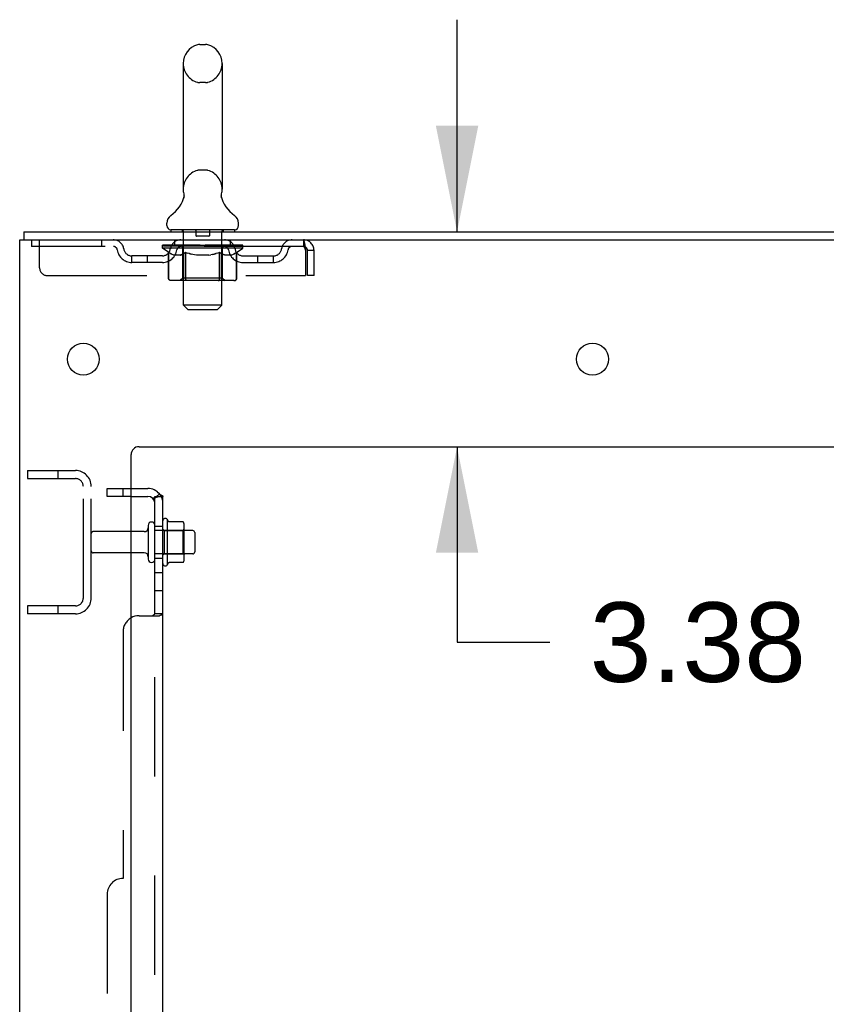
# Model space of a CAD drawing. Header units: inches. Extents: x 0 to 283, y 0 to 183.
# Tile 9 of 116: x 15 to 27, y 122 to 137. Entities that reach past the tile are written whole.
import ezdxf

# ---------------------------------------------------------------- set-up
doc = ezdxf.new("R2010")
doc.units = ezdxf.units.IN
doc.header["$LTSCALE"] = 15.583333
doc.header["$MEASUREMENT"] = 0
doc.linetypes.add('HIDDEN', pattern=[0.2, 0.1, -0.1])
doc.layers.get('0').update_dxf_attribs({"linetype": 'CONTINUOUS'})
for name, color, linetype in [('DEFAULT_2', 8, 'HIDDEN'), ('DIMENSIONS', 7, 'CONTINUOUS'), ('SUBPANEL', 7, 'CONTINUOUS')]:
    doc.layers.add(name, color=color, linetype=linetype)
doc.styles.get("Standard").update_dxf_attribs({"font": 'arial.ttf'})
doc.dimstyles.new('DIMSTYLE_1', dxfattribs={"dimtxt": 1.25, "dimasz": 1.666667, "dimexe": 0.09, "dimexo": 0.07, "dimgap": 0.0375, "dimtad": 0, "dimtih": 1, "dimtoh": 1, "dimzin": 4, "dimdsep": 46, "dimtxsty": 'Standard', "dimblk": '_FILLED', "dimblk1": '_FILLED', "dimblk2": '_FILLED', "dimcen": 0.09, "dimadec": 3, "dimazin": 1, "dimtfac": 1, "dimtdec": 3, "dimtofl": 0, "dimtmove": 0, "dimatfit": 3, "dimldrblk": '_FILLED', "dimfxl": 0, "dimtolj": 1, "dimtzin": 4, "dimarcsym": 0})

# ---------------------------------------------------------------- blocks, each defined once
blk = doc.blocks.new('_FILLED')
at = {"color": 0, "linetype": 'ByBlock'}
blk.add_solid([(0, 0), (-1, 0.2), (-1, -0.2)], dxfattribs=at)
blk = doc.blocks.new('*D20')
at = {"layer": 'DIMENSIONS', "color": 2, "linetype": 'Continuous'}
for p, q in [((21.544, 133.912), (21.544, 137.245)), ((21.544, 130.537), (21.544, 127.467)), ((21.544, 127.467), (23.003, 127.467))]:
    blk.add_line(p, q, dxfattribs=at)
at = {"layer": 'DIMENSIONS', "color": 2, "linetype": 'Continuous', "xscale": 1.6666666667, "yscale": 1.6666666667, "zscale": 1.6666666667}
for p, rotation in [((21.544, 133.912), 270), ((21.544, 130.537), 90)]:
    blk.add_blockref('_FILLED', p, dxfattribs=dict(at, rotation=rotation))
at = {"layer": 'DIMENSIONS', "color": 2, "linetype": 'Continuous', "insert": (23.628, 128.092), "char_height": 1.25, "width": 3.39684, "attachment_point": 1, "line_spacing_factor": 0.9}
blk.add_mtext('3.38', dxfattribs=at)

msp = doc.modelspace()

# ---------------------------------------------------------------- linework, layer by layer
at = {"color": 7, "linetype": 'Continuous'}
for p, q in [((17.503, 136.857), (17.591, 136.857)), ((17.241, 136.557), (17.241, 134.582)), ((17.853, 136.557), (17.853, 134.582)), ((17.247, 134.439), (17.246, 134.434)), ((17.841, 134.488), (17.842, 134.493)), ((17.841, 134.483), (17.841, 134.488)), ((17.841, 134.478), (17.841, 134.483)), ((17.841, 134.473), (17.841, 134.478)), ((17.842, 134.468), (17.841, 134.473)), ((17.842, 134.498), (17.843, 134.503)), ((17.842, 134.493), (17.842, 134.498)), ((17.842, 134.463), (17.842, 134.468)), ((17.843, 134.458), (17.842, 134.464)), ((17.843, 134.503), (17.844, 134.508)), ((17.843, 134.454), (17.843, 134.459)), ((17.844, 134.449), (17.843, 134.454)), ((17.844, 134.508), (17.845, 134.512)), ((17.844, 134.508), (17.845, 134.512)), ((17.844, 134.508), (17.845, 134.512)), ((17.845, 134.445), (17.844, 134.449)), ((17.845, 134.448), (17.844, 134.449)), ((16.985, 134.011), (16.985, 134.05)), ((18.11, 134.011), (18.11, 134.05)), ((14.735, 133.912), (14.735, 133.787)), ((14.735, 133.912), (32.422, 133.912)), ((17.047, 133.942), (17.047, 133.912)), ((18.047, 133.942), (17.047, 133.942)), ((18.047, 133.942), (18.047, 133.912)), ((14.672, 50.037), (14.672, 133.787)), ((14.672, 133.787), (32.422, 133.787)), ((16.422, 52.037), (16.422, 130.412)), ((16.547, 130.537), (30.797, 130.537)), ((16.992, 128.681), (16.992, 129.393)), ((17.01, 129.361), (17.01, 129.361)), ((17.237, 129.356), (17.019, 129.356)), ((17.238, 129.356), (17.237, 129.356)), ((16.629, 129.203), (16.422, 129.203)), ((16.691, 129.301), (16.691, 128.772)), ((17.258, 128.781), (17.258, 129.292)), ((17.392, 129.22), (17.258, 129.22)), ((17.422, 129.19), (17.422, 128.884)), ((16.629, 128.871), (16.422, 128.871)), ((17.392, 128.854), (17.258, 128.854)), ((17.237, 128.718), (17.019, 128.718))]:
    msp.add_line(p, q, dxfattribs=at)
for points in [[(17.253, 134.483), (17.253, 134.479), (17.253, 134.474), (17.252, 134.469), (17.252, 134.464), (17.251, 134.459), (17.251, 134.454), (17.25, 134.449), (17.248, 134.444), (17.247, 134.439)], [(17.249, 134.512), (17.25, 134.508), (17.251, 134.503), (17.252, 134.498), (17.252, 134.493), (17.253, 134.488), (17.253, 134.483)], [(17.843, 134.503), (17.844, 134.508), (17.845, 134.512)], [(17.019, 129.356), (17.017, 129.356), (17.016, 129.356), (17.015, 129.356), (17.014, 129.357), (17.014, 129.357), (17.013, 129.357), (17.013, 129.358), (17.012, 129.358), (17.012, 129.358), (17.011, 129.359), (17.011, 129.359), (17.011, 129.359), (17.011, 129.36), (17.01, 129.36), (17.01, 129.36), (17.01, 129.36), (17.01, 129.361)], [(17.246, 129.35), (17.245, 129.351), (17.244, 129.353), (17.243, 129.354), (17.241, 129.355), (17.24, 129.355), (17.238, 129.356)], [(17.01, 128.713), (17.01, 128.713), (17.01, 128.713), (17.01, 128.713), (17.01, 128.714), (17.011, 128.714), (17.011, 128.714), (17.011, 128.715), (17.011, 128.715), (17.012, 128.715), (17.012, 128.716), (17.013, 128.716), (17.013, 128.716), (17.014, 128.717), (17.014, 128.717), (17.015, 128.717), (17.016, 128.718), (17.017, 128.718), (17.019, 128.718)], [(17.246, 128.724), (17.245, 128.722), (17.244, 128.721), (17.243, 128.72), (17.241, 128.719), (17.24, 128.718), (17.238, 128.718), (17.237, 128.718)]]:
    msp.add_lwpolyline(points, dxfattribs=at)
for centre in [(15.672, 131.912), (23.672, 131.912)]:
    msp.add_circle(centre, 0.25, dxfattribs=at)
for centre, radius, start, end in [((17.547, 136.557), 0.306, 105.6303, 180), ((17.503, 136.714), 0.144, 90, 105.6303), ((17.591, 136.714), 0.144, 74.3697, 90), ((17.547, 136.557), 0.306, 0, 74.3697), ((17.547, 134.582), 0.306, 180, 193.2053), ((17.547, 134.582), 0.306, 346.7947, 360), ((16.749, 134.599), 0.523, 304.6624, 347.2389), ((18.345, 134.599), 0.523, 192.7611, 235.3376), ((17.128, 134.05), 0.144, 124.6624, 180), ((17.966, 134.05), 0.144, 360, 55.3376), ((17.054, 134.011), 0.069, 180, 265), ((18.041, 134.011), 0.069, 275, 360), ((16.547, 130.412), 0.125, 90, 180), ((16.744, 129.301), 0.053, 0, 180), ((16.96, 129.371), 0.0384, 34.4497, 180), ((16.392, 129.037), 0.698, 27.6814, 30.6631), ((17.117, 129.292), 0.141, 0, 23.95), ((16.629, 129.265), 0.0625, 270, 360), ((17.392, 129.19), 0.03, 0, 90), ((16.629, 128.808), 0.0625, 0, 90), ((17.392, 128.884), 0.03, 270, 360), ((16.744, 128.772), 0.053, 180, 360), ((16.96, 128.703), 0.0384, 180, 325.5503), ((16.392, 129.037), 0.698, 329.3369, 332.3186), ((17.117, 128.781), 0.141, 336.05, 360)]:
    msp.add_arc(centre, radius, start, end, dxfattribs=at)
at = {"layer": 'DEFAULT_2', "color": 8, "linetype": 'HIDDEN'}
for p, q in [((17.591, 136.257), (17.503, 136.257)), ((17.591, 134.882), (17.503, 134.882)), ((17.227, 133.942), (17.227, 133.912)), ((17.247, 132.761), (17.247, 133.912)), ((17.442, 133.932), (17.442, 133.852)), ((17.642, 133.842), (17.452, 133.842)), ((17.652, 133.932), (17.652, 133.852)), ((17.847, 132.761), (17.847, 133.912)), ((17.867, 133.942), (17.867, 133.912)), ((14.86, 133.787), (14.86, 133.683)), ((19.13, 133.683), (14.86, 133.683)), ((14.985, 133.349), (14.985, 133.787)), ((15.96, 133.787), (15.96, 133.683)), ((16.914, 133.657), (16.914, 133.704)), ((16.914, 133.697), (17.22, 133.697)), ((17.013, 133.588), (16.914, 133.657)), ((18.18, 133.657), (16.914, 133.657)), ((16.915, 133.697), (16.915, 133.702)), ((17.035, 133.7), (16.915, 133.702)), ((16.923, 133.697), (16.923, 133.704)), ((16.932, 133.694), (16.932, 133.697)), ((16.932, 133.694), (18.162, 133.694)), ((16.941, 133.694), (16.941, 133.697)), ((16.942, 133.694), (16.942, 133.697)), ((16.952, 133.697), (16.952, 133.704)), ((16.968, 133.694), (16.968, 133.697)), ((16.97, 133.694), (16.97, 133.697)), ((16.999, 133.697), (16.999, 133.704)), ((17.013, 133.694), (17.013, 133.697)), ((17.016, 133.694), (17.016, 133.697)), ((17.035, 133.697), (17.035, 133.7)), ((17.062, 133.697), (17.062, 133.704)), ((17.063, 133.694), (17.063, 133.697)), ((17.064, 133.694), (17.064, 133.697)), ((17.067, 133.694), (17.067, 133.697)), ((17.074, 133.694), (17.074, 133.697)), ((17.074, 133.694), (17.074, 133.697)), ((17.078, 133.694), (17.078, 133.697)), ((17.081, 133.694), (17.081, 133.698)), ((17.085, 133.694), (17.085, 133.697)), ((17.1, 133.694), (17.1, 133.697)), ((17.11, 133.683), (17.11, 133.787)), ((17.118, 133.694), (17.118, 133.7)), ((17.118, 133.694), (17.118, 133.697)), ((17.138, 133.694), (17.138, 133.697)), ((17.14, 133.697), (17.14, 133.704)), ((17.15, 133.694), (17.15, 133.697)), ((17.154, 133.694), (17.154, 133.697)), ((17.163, 133.694), (17.163, 133.697)), ((17.174, 133.694), (17.174, 133.701)), ((17.19, 133.694), (17.19, 133.697)), ((17.193, 133.694), (17.193, 133.697)), ((17.22, 133.694), (17.22, 133.697)), ((17.287, 133.697), (17.225, 133.697)), ((17.23, 133.697), (17.23, 133.704)), ((17.234, 133.185), (17.234, 133.654)), ((17.237, 133.694), (17.237, 133.697)), ((17.242, 133.694), (17.242, 133.697)), ((17.248, 133.694), (17.248, 133.702)), ((17.252, 133.694), (17.252, 133.697)), ((17.263, 133.694), (17.263, 133.697)), ((17.287, 133.694), (17.287, 133.697)), ((17.362, 133.697), (17.303, 133.697)), ((17.323, 133.694), (17.323, 133.697)), ((17.33, 133.697), (17.33, 133.704)), ((17.334, 133.694), (17.334, 133.697)), ((17.337, 133.694), (17.337, 133.703)), ((17.339, 133.694), (17.339, 133.697)), ((17.347, 133.694), (17.347, 133.697)), ((17.362, 133.694), (17.362, 133.697)), ((17.442, 133.697), (17.388, 133.697)), ((17.401, 133.694), (17.401, 133.697)), ((17.433, 133.697), (17.547, 133.704)), ((17.437, 133.697), (17.437, 133.704)), ((17.438, 133.704), (17.437, 133.704)), ((17.438, 133.697), (17.438, 133.704)), ((17.438, 133.694), (17.438, 133.697)), ((17.441, 133.694), (17.441, 133.697)), ((17.442, 133.694), (17.442, 133.697)), ((17.443, 133.694), (17.443, 133.697)), ((17.526, 133.697), (17.478, 133.697)), ((17.484, 133.694), (17.484, 133.697)), ((17.526, 133.694), (17.526, 133.697)), ((17.544, 133.697), (17.544, 133.697)), ((17.544, 133.694), (17.544, 133.697)), ((17.544, 133.694), (17.544, 133.697)), ((17.547, 133.697), (17.547, 133.704)), ((17.547, 133.704), (17.661, 133.697)), ((17.55, 133.694), (17.55, 133.697)), ((17.55, 133.694), (17.55, 133.697)), ((17.55, 133.697), (17.55, 133.697)), ((17.568, 133.694), (17.568, 133.697)), ((17.568, 133.697), (17.616, 133.697)), ((17.611, 133.694), (17.611, 133.697)), ((17.651, 133.694), (17.651, 133.697)), ((17.652, 133.694), (17.652, 133.697)), ((17.652, 133.697), (17.706, 133.697)), ((17.653, 133.694), (17.653, 133.697)), ((17.656, 133.697), (17.656, 133.704)), ((17.656, 133.704), (17.657, 133.704)), ((17.656, 133.694), (17.656, 133.697)), ((17.657, 133.697), (17.657, 133.704)), ((17.693, 133.694), (17.693, 133.697)), ((17.732, 133.694), (17.732, 133.697)), ((17.732, 133.697), (17.791, 133.697)), ((17.747, 133.694), (17.747, 133.697)), ((17.755, 133.694), (17.755, 133.697)), ((17.757, 133.694), (17.757, 133.703)), ((17.76, 133.694), (17.76, 133.697)), ((17.764, 133.697), (17.764, 133.704)), ((17.771, 133.694), (17.771, 133.697)), ((17.807, 133.694), (17.807, 133.697)), ((17.807, 133.697), (17.869, 133.697)), ((17.831, 133.694), (17.831, 133.697)), ((17.842, 133.694), (17.842, 133.697)), ((17.846, 133.694), (17.846, 133.702)), ((17.852, 133.694), (17.852, 133.697)), ((17.857, 133.694), (17.857, 133.697)), ((17.86, 133.185), (17.86, 133.654)), ((17.864, 133.697), (17.864, 133.704)), ((17.874, 133.694), (17.874, 133.697)), ((17.874, 133.697), (18.18, 133.697)), ((17.901, 133.694), (17.901, 133.697)), ((17.904, 133.694), (17.904, 133.697)), ((17.92, 133.694), (17.92, 133.701)), ((17.931, 133.694), (17.931, 133.697)), ((17.94, 133.694), (17.94, 133.697)), ((17.944, 133.694), (17.944, 133.697)), ((17.954, 133.697), (17.954, 133.704)), ((17.956, 133.694), (17.956, 133.697)), ((17.976, 133.694), (17.976, 133.7)), ((17.976, 133.694), (17.976, 133.697)), ((17.985, 133.683), (17.985, 133.787)), ((17.994, 133.694), (17.994, 133.697)), ((18.009, 133.694), (18.009, 133.697)), ((18.013, 133.694), (18.013, 133.698)), ((18.016, 133.694), (18.016, 133.697)), ((18.02, 133.694), (18.02, 133.697)), ((18.02, 133.694), (18.02, 133.697)), ((18.027, 133.694), (18.027, 133.697)), ((18.03, 133.694), (18.03, 133.697)), ((18.031, 133.694), (18.031, 133.697)), ((18.032, 133.697), (18.032, 133.704)), ((18.059, 133.7), (18.179, 133.702)), ((18.059, 133.697), (18.059, 133.7)), ((18.078, 133.694), (18.078, 133.697)), ((18.081, 133.694), (18.081, 133.697)), ((18.081, 133.588), (18.18, 133.657)), ((18.095, 133.697), (18.095, 133.704)), ((18.124, 133.694), (18.124, 133.697)), ((18.126, 133.694), (18.126, 133.697)), ((18.142, 133.697), (18.142, 133.704)), ((18.152, 133.694), (18.152, 133.697)), ((18.153, 133.694), (18.153, 133.697)), ((18.162, 133.694), (18.162, 133.697)), ((18.171, 133.697), (18.171, 133.704)), ((18.179, 133.697), (18.179, 133.702)), ((18.18, 133.657), (18.18, 133.704)), ((19.13, 133.787), (19.13, 133.683)), ((16.432, 133.432), (16.432, 133.536)), ((16.915, 133.536), (16.432, 133.536)), ((16.682, 133.432), (16.682, 133.536)), ((17.011, 133.183), (17.011, 133.589)), ((17.011, 133.589), (17.026, 133.579)), ((17.013, 133.183), (17.013, 133.588)), ((17.013, 133.588), (17.027, 133.578)), ((17.04, 133.57), (17.025, 133.579)), ((17.041, 133.57), (17.027, 133.578)), ((17.055, 133.562), (17.04, 133.57)), ((17.054, 133.562), (17.041, 133.57)), ((17.068, 133.556), (17.054, 133.562)), ((17.069, 133.556), (17.055, 133.563)), ((17.081, 133.55), (17.068, 133.556)), ((17.084, 133.55), (17.069, 133.556)), ((17.095, 133.546), (17.081, 133.55)), ((17.098, 133.546), (17.083, 133.55)), ((17.198, 133.546), (17.095, 133.546)), ((17.192, 133.546), (17.206, 133.55)), ((17.198, 133.546), (17.212, 133.55)), ((17.22, 133.556), (17.206, 133.55)), ((17.226, 133.556), (17.212, 133.55)), ((17.234, 133.562), (17.22, 133.556)), ((17.239, 133.562), (17.225, 133.556)), ((17.249, 133.57), (17.234, 133.562)), ((17.253, 133.57), (17.239, 133.562)), ((17.263, 133.579), (17.249, 133.57)), ((17.267, 133.579), (17.253, 133.57)), ((17.278, 133.589), (17.263, 133.579)), ((17.281, 133.588), (17.266, 133.578)), ((17.278, 133.183), (17.278, 133.589)), ((17.278, 133.589), (17.307, 133.579)), ((17.281, 133.183), (17.281, 133.588)), ((17.281, 133.588), (17.309, 133.578)), ((17.336, 133.57), (17.307, 133.579)), ((17.338, 133.57), (17.309, 133.578)), ((17.336, 133.57), (17.366, 133.562)), ((17.421, 133.55), (17.392, 133.556)), ((17.448, 133.546), (17.42, 133.55)), ((17.646, 133.546), (17.448, 133.546)), ((17.646, 133.546), (17.674, 133.55)), ((17.702, 133.556), (17.673, 133.55)), ((17.701, 133.556), (17.73, 133.563)), ((17.729, 133.562), (17.758, 133.57)), ((17.787, 133.579), (17.758, 133.57)), ((17.813, 133.588), (17.785, 133.578)), ((17.816, 133.589), (17.787, 133.579)), ((17.813, 133.183), (17.813, 133.588)), ((17.813, 133.588), (17.828, 133.578)), ((17.816, 133.183), (17.816, 133.589)), ((17.816, 133.589), (17.831, 133.579)), ((17.841, 133.57), (17.827, 133.579)), ((17.845, 133.57), (17.831, 133.579)), ((17.855, 133.562), (17.841, 133.57)), ((17.86, 133.562), (17.845, 133.57)), ((17.869, 133.556), (17.855, 133.562)), ((17.874, 133.556), (17.86, 133.562)), ((17.882, 133.55), (17.868, 133.556)), ((17.888, 133.55), (17.874, 133.556)), ((17.896, 133.546), (17.882, 133.55)), ((17.902, 133.546), (17.888, 133.55)), ((17.999, 133.546), (17.896, 133.546)), ((17.996, 133.546), (18.011, 133.55)), ((17.999, 133.546), (18.013, 133.55)), ((18.025, 133.556), (18.01, 133.55)), ((18.026, 133.556), (18.013, 133.55)), ((18.039, 133.563), (18.025, 133.556)), ((18.04, 133.562), (18.026, 133.556)), ((18.054, 133.57), (18.039, 133.562)), ((18.053, 133.57), (18.04, 133.562)), ((18.067, 133.578), (18.053, 133.57)), ((18.069, 133.579), (18.054, 133.57)), ((18.081, 133.588), (18.067, 133.578)), ((18.083, 133.589), (18.068, 133.579)), ((18.081, 133.183), (18.081, 133.588)), ((18.083, 133.183), (18.083, 133.589)), ((18.179, 133.536), (18.662, 133.536)), ((18.412, 133.432), (18.412, 133.536)), ((18.662, 133.432), (18.662, 133.536)), ((19.158, 133.634), (19.163, 133.62)), ((19.163, 133.62), (19.163, 133.224)), ((19.193, 133.224), (19.193, 133.62)), ((19.297, 133.62), (19.193, 133.62)), ((19.297, 133.224), (19.297, 133.62)), ((16.915, 133.432), (16.432, 133.432)), ((18.179, 133.432), (18.662, 133.432)), ((15.11, 133.224), (19.163, 133.224)), ((17.234, 133.185), (17.194, 133.146)), ((17.86, 133.185), (17.234, 133.185)), ((17.86, 133.185), (17.9, 133.146)), ((19.297, 133.224), (19.193, 133.224)), ((18.041, 133.146), (17.053, 133.146)), ((17.292, 133.15), (17.29, 133.152)), ((17.297, 133.147), (17.294, 133.148)), ((17.299, 133.146), (17.297, 133.147)), ((17.302, 133.146), (17.299, 133.146)), ((17.792, 133.146), (17.795, 133.146)), ((17.8, 133.148), (17.802, 133.15)), ((17.802, 133.15), (17.804, 133.152)), ((17.808, 133.159), (17.81, 133.163)), ((17.316, 132.692), (17.247, 132.761)), ((17.847, 132.761), (17.247, 132.761)), ((17.778, 132.692), (17.847, 132.761)), ((17.316, 132.692), (17.778, 132.692)), ((14.797, 130.162), (14.797, 130.037)), ((14.797, 130.162), (15.547, 130.162)), ((15.273, 130.162), (15.273, 130.037)), ((14.797, 130.037), (15.547, 130.037)), ((15.672, 128.162), (15.672, 129.912)), ((15.797, 128.162), (15.797, 129.912)), ((16.922, 128.703), (16.922, 129.371)), ((16.422, 129.203), (15.827, 129.203)), ((16.797, 128.772), (16.797, 129.301)), ((17.258, 129.22), (16.797, 129.22)), ((16.942, 129.22), (16.922, 129.24)), ((16.942, 129.22), (16.942, 128.853)), ((16.942, 129.22), (17.238, 129.22)), ((17.238, 129.22), (17.258, 129.24)), ((17.238, 128.853), (17.238, 129.22)), ((16.422, 128.871), (15.827, 128.871)), ((17.258, 128.854), (16.797, 128.854)), ((16.942, 128.853), (16.922, 128.833)), ((16.942, 128.853), (17.238, 128.853)), ((17.238, 128.853), (17.258, 128.833)), ((14.797, 128.037), (14.797, 127.912)), ((15.547, 128.037), (14.797, 128.037)), ((15.273, 128.037), (15.273, 127.912)), ((15.547, 127.912), (14.797, 127.912))]:
    msp.add_line(p, q, dxfattribs=at)
for points in [[(17.841, 134.478), (17.841, 134.483), (17.841, 134.488), (17.842, 134.493), (17.842, 134.498), (17.843, 134.503)], [(17.843, 134.454), (17.843, 134.459), (17.842, 134.464), (17.842, 134.468), (17.841, 134.473)], [(19.13, 133.787), (19.132, 133.786), (19.135, 133.783), (19.137, 133.777), (19.139, 133.77), (19.142, 133.761), (19.144, 133.75), (19.147, 133.738), (19.149, 133.724), (19.151, 133.709), (19.154, 133.692), (19.156, 133.675), (19.158, 133.657), (19.161, 133.639), (19.163, 133.62)], [(19.13, 133.683), (19.132, 133.682), (19.135, 133.681), (19.137, 133.679), (19.139, 133.677), (19.142, 133.673), (19.144, 133.669), (19.147, 133.664), (19.149, 133.659), (19.151, 133.653), (19.154, 133.647), (19.156, 133.641), (19.158, 133.634)], [(17.393, 133.556), (17.364, 133.563), (17.336, 133.57)], [(17.785, 133.578), (17.756, 133.57), (17.728, 133.562), (17.701, 133.556)], [(17.053, 133.146), (17.048, 133.146), (17.043, 133.147), (17.038, 133.148), (17.033, 133.15), (17.029, 133.152), (17.024, 133.155), (17.02, 133.159), (17.017, 133.163), (17.014, 133.167), (17.012, 133.172), (17.011, 133.177), (17.011, 133.183)], [(17.056, 133.146), (17.051, 133.146), (17.046, 133.147), (17.041, 133.148), (17.036, 133.15), (17.031, 133.152), (17.027, 133.155), (17.023, 133.159), (17.02, 133.163), (17.017, 133.167), (17.015, 133.172), (17.013, 133.177), (17.013, 133.183)], [(17.3, 133.146), (17.297, 133.146), (17.294, 133.147), (17.292, 133.148), (17.29, 133.15), (17.287, 133.152), (17.285, 133.155), (17.283, 133.159), (17.281, 133.163), (17.28, 133.167), (17.279, 133.172), (17.278, 133.177), (17.278, 133.183)], [(17.282, 133.172), (17.281, 133.177), (17.281, 133.183)], [(17.288, 133.155), (17.286, 133.159), (17.284, 133.163), (17.283, 133.167), (17.282, 133.172), (17.281, 133.177), (17.281, 133.183)], [(17.794, 133.146), (17.797, 133.146), (17.8, 133.147), (17.802, 133.148), (17.805, 133.15), (17.807, 133.152), (17.809, 133.155), (17.811, 133.159), (17.813, 133.163), (17.814, 133.167), (17.815, 133.172), (17.816, 133.177), (17.816, 133.183)], [(17.811, 133.167), (17.813, 133.172), (17.813, 133.177), (17.813, 133.183)], [(17.813, 133.172), (17.813, 133.177), (17.813, 133.183)], [(18.038, 133.146), (18.043, 133.146), (18.048, 133.147), (18.053, 133.148), (18.058, 133.15), (18.063, 133.152), (18.067, 133.155), (18.071, 133.159), (18.074, 133.163), (18.077, 133.167), (18.079, 133.172), (18.081, 133.177), (18.081, 133.183)], [(18.041, 133.146), (18.046, 133.146), (18.051, 133.147), (18.056, 133.148), (18.061, 133.15), (18.065, 133.152), (18.07, 133.155), (18.074, 133.159), (18.077, 133.163), (18.08, 133.167), (18.082, 133.172), (18.083, 133.177), (18.083, 133.183)], [(17.294, 133.148), (17.292, 133.15), (17.29, 133.152), (17.288, 133.155), (17.286, 133.159), (17.284, 133.163), (17.283, 133.167)], [(17.795, 133.146), (17.797, 133.147), (17.8, 133.148)], [(17.804, 133.152), (17.806, 133.155), (17.808, 133.159), (17.81, 133.163), (17.811, 133.167)]]:
    msp.add_lwpolyline(points, dxfattribs=at)
for centre, radius, start, end in [((17.547, 136.557), 0.306, 180, 254.3697), ((17.547, 136.557), 0.306, 285.6303, 360), ((17.503, 136.401), 0.144, 254.3697, 270), ((17.591, 136.401), 0.144, 270, 285.6303), ((17.503, 134.739), 0.144, 90, 105.6303), ((17.591, 134.739), 0.144, 74.3697, 90), ((17.547, 134.582), 0.306, 105.6303, 180), ((17.547, 134.582), 0.306, 0, 74.3697), ((17.054, 134.011), 0.069, 265, 270), ((17.217, 133.912), 0.03, 0, 90), ((17.432, 133.932), 0.01, 0, 90), ((17.452, 133.852), 0.01, 180, 270), ((17.642, 133.852), 0.01, 270, 360), ((17.662, 133.932), 0.01, 90, 180), ((17.877, 133.912), 0.03, 90, 180), ((18.041, 134.011), 0.069, 270, 275), ((16.143, 133.62), 0.167, 8.0716, 90), ((16.144, 133.62), 0.0625, 7.9863, 90), ((16.432, 133.661), 0.125, 188.0716, 270), ((16.915, 133.661), 0.125, 270, 351.9284), ((17.205, 133.62), 0.167, 90, 171.9284), ((17.204, 133.62), 0.0625, 90, 172.0137), ((17.194, 133.654), 0.0398, 0, 90), ((17.9, 133.654), 0.0398, 90, 180), ((17.89, 133.62), 0.167, 8.0716, 90), ((17.89, 133.62), 0.0625, 7.9863, 90), ((18.179, 133.661), 0.125, 188.0716, 270), ((18.662, 133.661), 0.125, 270, 351.9284), ((18.951, 133.62), 0.167, 90, 171.9284), ((18.95, 133.62), 0.0625, 90, 172.0137), ((19.13, 133.62), 0.167, 0, 90), ((19.13, 133.62), 0.063, 0, 90), ((16.432, 133.661), 0.229, 187.9863, 270), ((16.915, 133.661), 0.229, 270, 352.0137), ((18.179, 133.661), 0.229, 187.9863, 270), ((18.662, 133.661), 0.229, 270, 352.0137), ((15.11, 133.349), 0.125, 180, 270), ((15.547, 129.912), 0.25, 0, 90), ((15.547, 129.912), 0.125, 0, 90), ((15.827, 129.173), 0.03, 90, 180), ((15.827, 128.901), 0.03, 180, 270), ((15.547, 128.162), 0.25, 270, 360), ((15.547, 128.162), 0.125, 270, 360)]:
    msp.add_arc(centre, radius, start, end, dxfattribs=at)
for centre, major_axis, ratio, start_param, end_param in [((17.547, 133.704), (0.633, 0.007), 0.05963, 2.96643, 3.148128), ((16.894, 133.692), (0.198, 0), 0.060556, 0.430652, 1.470503), ((17.547, 133.704), (0.633, 0), 0.060556, -3.141593, -2.96706), ((16.894, 133.685), (0.198, 0.002), 0.05963, 1.170259, 1.469874), ((17.547, 133.704), (0.633, 0.013), 0.05688, 2.791345, 2.965878), ((16.87, 133.692), (0.198, 0.002), 0.05963, 0.25549, 1.295341), ((16.938, 133.692), (0.198, -0.002), 0.05963, 0.605815, 1.645666), ((17.547, 133.704), (0.633, -0.007), 0.05963, -2.96643, -2.791898), ((16.938, 133.685), (0.198, 0), 0.060556, 1.551758, 1.645036), ((16.87, 133.685), (0.198, 0.004), 0.05688, 1.20151, 1.294789), ((16.939, 133.687), (0.164, 0.002), 0.05963, 1.065228, 1.614276), ((16.92, 133.687), (0.164, 0.003), 0.05688, 0.890143, 1.43919), ((16.977, 133.687), (0.164, 0), 0.060556, 1.240391, 1.789438), ((17.547, 133.704), (0.633, 0.019), 0.052395, 2.616403, 2.790936), ((16.866, 133.692), (0.198, 0.004), 0.05688, 0.080405, 1.120256), ((17.001, 133.692), (0.198, -0.004), 0.05688, 0.7809, 1.820751), ((17.547, 133.704), (0.633, -0.013), 0.05688, -2.791345, -2.616812), ((17.001, 133.685), (0.198, -0.002), 0.05963, 1.72692, 1.820198), ((16.866, 133.685), (0.198, 0.006), 0.052395, 1.026568, 1.119847), ((16.919, 133.687), (0.164, 0.005), 0.052395, 0.715201, 1.264248), ((17.033, 133.687), (0.164, -0.002), 0.05963, 1.415553, 1.9646), ((17.547, 133.704), (0.633, 0.025), 0.046319, 2.441654, 2.616187), ((17.08, 133.692), (0.198, -0.006), 0.052395, 0.955842, 1.995693), ((16.883, 133.692), (0.198, 0.006), 0.052395, -0.094537, 0.945314), ((17.547, 133.704), (0.633, -0.019), 0.052395, -2.616403, -2.44187), ((17.08, 133.685), (0.198, -0.004), 0.05688, 1.902006, 1.995284), ((16.883, 133.685), (0.198, 0.008), 0.046319, 0.851819, 0.945098), ((16.937, 133.687), (0.164, 0.006), 0.046319, 0.540452, 1.089499), ((17.104, 133.687), (0.164, -0.003), 0.05688, 1.590638, 2.139686), ((17.547, 133.704), (0.633, 0.029), 0.038841, 2.267123, 2.441656), ((17.173, 133.692), (0.198, -0.008), 0.046319, 1.130591, 2.170442), ((16.92, 133.692), (0.198, 0.008), 0.046319, -0.269286, 0.770565), ((17.547, 133.704), (0.633, -0.025), 0.046319, -2.441654, -2.267121), ((17.173, 133.685), (0.198, -0.006), 0.052395, 2.076947, 2.170226), ((16.92, 133.685), (0.198, 0.009), 0.038841, 0.677289, 0.770567), ((16.974, 133.687), (0.164, 0.008), 0.038841, 0.365921, 0.914969), ((17.189, 133.687), (0.164, -0.005), 0.052395, 1.76558, 2.314627), ((17.547, 133.704), (0.633, 0.033), 0.030195, 2.09281, 2.267343), ((17.278, 133.692), (0.198, -0.009), 0.038841, 1.305122, 2.344973), ((16.976, 133.692), (0.198, 0.009), 0.038841, -0.443817, 0.596034), ((17.547, 133.704), (0.633, -0.029), 0.038841, -2.267123, -2.092591), ((17.278, 133.685), (0.198, -0.008), 0.046319, 2.251696, 2.344975), ((16.976, 133.685), (0.198, 0.01), 0.030195, 0.502975, 0.596254), ((17.029, 133.687), (0.164, 0.009), 0.030195, 0.191608, 0.740655), ((17.284, 133.687), (0.164, -0.006), 0.046319, 1.940329, 2.489376), ((17.05, 133.692), (0.198, 0.01), 0.030195, -0.61813, 0.421721), ((17.547, 133.704), (0.633, 0.036), 0.020645, 1.918687, 2.09322), ((17.391, 133.692), (0.198, -0.01), 0.030195, 1.479435, 2.519286), ((17.547, 133.704), (0.633, -0.033), 0.030195, -2.09281, -1.918277), ((17.391, 133.685), (0.198, -0.009), 0.038841, 2.426227, 2.519505), ((17.05, 133.685), (0.198, 0.011), 0.020645, 0.328852, 0.422131), ((17.099, 133.687), (0.164, 0.009), 0.020645, 0.017485, 0.566532), ((17.388, 133.687), (0.164, -0.008), 0.038841, 2.11486, 2.663907), ((17.138, 133.692), (0.198, 0.011), 0.020645, -0.792253, 0.247598), ((17.547, 133.704), (0.633, 0.038), 0.010478, 1.744704, 1.919237), ((17.509, 133.692), (0.198, -0.011), 0.020645, 1.653558, 2.693409), ((17.547, 133.704), (0.633, -0.036), 0.020645, -1.918687, -1.744154), ((17.509, 133.685), (0.198, -0.01), 0.030195, 2.60054, 2.693819), ((17.138, 133.685), (0.198, 0.012), 0.010478, 0.154869, 0.248148), ((17.182, 133.687), (0.164, 0.01), 0.010478, 6.126688, 6.675735), ((17.496, 133.687), (0.164, -0.009), 0.030195, 2.289173, 2.83822), ((17.239, 133.692), (0.198, 0.012), 0.010478, -0.966236, -0.000846), ((17.628, 133.692), (0.198, -0.012), 0.010478, 1.827541, 2.867392), ((17.547, 133.704), (0.633, -0.038), 0.010478, -1.744704, -1.570171), ((17.628, 133.685), (0.198, -0.011), 0.020645, 2.774664, 2.867942), ((17.606, 133.687), (0.164, -0.009), 0.020645, 2.463296, 3.012344), ((17.466, 133.692), (0.198, 0.012), 0.010478, 0.274201, 1.314052), ((17.38, 133.687), (0.164, 0.01), 0.010478, -0.000483, 0.504314), ((17.35, 133.685), (0.198, 0.012), 0.010478, 0.099668, 0.192946), ((17.547, 133.704), (0.633, 0.038), 0.010478, -1.571421, -1.396888), ((17.744, 133.685), (0.198, -0.012), 0.010478, 2.948646, 3.041925), ((17.714, 133.687), (0.164, -0.01), 0.010478, 2.637279, 3.142076), ((17.585, 133.692), (0.198, 0.011), 0.020645, 0.448184, 1.488034), ((17.488, 133.687), (0.164, 0.009), 0.020645, 0.129249, 0.678296), ((17.466, 133.685), (0.198, 0.011), 0.020645, 0.273651, 0.366929), ((17.855, 133.692), (0.198, -0.012), 0.010478, -3.140747, -2.175357), ((17.547, 133.704), (0.633, 0.036), 0.020645, -1.397439, -1.222906), ((17.547, 133.704), (0.633, -0.038), 0.010478, 1.222355, 1.396888), ((17.703, 133.692), (0.198, 0.01), 0.030195, 0.622307, 1.662158), ((17.598, 133.687), (0.164, 0.009), 0.030195, 0.303372, 0.852419), ((17.912, 133.687), (0.164, -0.01), 0.010478, 2.749043, 3.29809), ((17.956, 133.692), (0.198, -0.011), 0.020645, 2.893995, 3.933846), ((17.585, 133.685), (0.198, 0.01), 0.030195, 0.447774, 0.541052), ((17.956, 133.685), (0.198, -0.012), 0.010478, 2.893445, 2.986723), ((17.816, 133.692), (0.198, 0.009), 0.038841, 0.79662, 1.836471), ((17.547, 133.704), (0.633, 0.033), 0.030195, -1.223315, -1.048783), ((17.547, 133.704), (0.633, -0.036), 0.020645, 1.048373, 1.222906), ((17.706, 133.687), (0.164, 0.008), 0.038841, 0.477686, 1.026733), ((17.995, 133.687), (0.164, -0.009), 0.020645, 2.57506, 3.124108), ((18.044, 133.692), (0.198, -0.01), 0.030195, 2.719872, 3.759723), ((17.921, 133.692), (0.198, 0.008), 0.046319, 0.971151, 2.011002), ((17.703, 133.685), (0.198, 0.009), 0.038841, 0.622087, 0.715366), ((18.044, 133.685), (0.198, -0.011), 0.020645, 2.719462, 2.812741), ((17.547, 133.704), (0.633, 0.029), 0.038841, -1.049002, -0.874469), ((17.547, 133.704), (0.633, -0.033), 0.030195, 0.87425, 1.048783), ((17.81, 133.687), (0.164, 0.006), 0.046319, 0.652216, 1.201263), ((18.014, 133.692), (0.198, 0.006), 0.052395, 1.1459, 2.185751), ((18.065, 133.687), (0.164, -0.009), 0.030195, 2.400937, 2.949985), ((18.118, 133.692), (0.198, -0.009), 0.038841, 2.545558, 3.585409), ((17.905, 133.687), (0.164, 0.005), 0.052395, 0.826965, 1.376012), ((17.816, 133.685), (0.198, 0.008), 0.046319, 0.796618, 0.889896), ((18.118, 133.685), (0.198, -0.01), 0.030195, 2.545339, 2.638617), ((18.093, 133.692), (0.198, 0.004), 0.05688, 1.320842, 2.360692), ((17.547, 133.704), (0.633, 0.025), 0.046319, -0.874471, -0.699939), ((17.547, 133.704), (0.633, -0.029), 0.038841, 0.699936, 0.874469), ((18.174, 133.692), (0.198, -0.008), 0.046319, 2.371028, 3.410879), ((18.12, 133.687), (0.164, -0.008), 0.038841, 2.226624, 2.775671), ((18.156, 133.692), (0.198, 0.002), 0.05963, 1.495927, 2.535778), ((17.99, 133.687), (0.164, 0.003), 0.05688, 1.001907, 1.550954), ((18.211, 133.692), (0.198, -0.006), 0.052395, 2.196279, 3.23613), ((18.157, 133.687), (0.164, -0.006), 0.046319, 2.052093, 2.601141), ((17.921, 133.685), (0.198, 0.006), 0.052395, 0.971367, 1.064645), ((18.2, 133.692), (0.198, 0), 0.060556, 7.954275, 8.994126), ((18.174, 133.685), (0.198, -0.009), 0.038841, 2.371026, 2.464304), ((18.228, 133.692), (0.198, -0.004), 0.05688, 2.021337, 3.061188), ((17.547, 133.704), (0.633, 0.019), 0.052395, -0.699723, -0.52519), ((17.547, 133.704), (0.633, -0.025), 0.046319, 0.525406, 0.699939), ((18.224, 133.692), (0.198, -0.002), 0.05963, 1.846251, 2.886102), ((18.061, 133.687), (0.164, 0.002), 0.05963, 1.176993, 1.72604), ((18.175, 133.687), (0.164, -0.005), 0.052395, 1.877344, 2.426392), ((18.117, 133.687), (0.164, 0), 0.060556, 1.352155, 1.901202), ((18.174, 133.687), (0.164, -0.003), 0.05688, 1.702402, 2.25145), ((18.155, 133.687), (0.164, -0.002), 0.05963, 1.527317, 2.076364), ((18.014, 133.685), (0.198, 0.004), 0.05688, 1.146309, 1.239587), ((18.211, 133.685), (0.198, -0.008), 0.046319, 2.196495, 2.289773), ((17.547, 133.704), (0.633, 0.013), 0.05688, -0.524781, -0.350248), ((17.547, 133.704), (0.633, -0.019), 0.052395, 0.350657, 0.52519), ((18.2, 133.685), (0.198, -0.002), 0.05963, 7.954904, 8.254519), ((18.093, 133.685), (0.198, 0.002), 0.05963, 1.321394, 1.414673), ((18.228, 133.685), (0.198, -0.006), 0.052395, 2.021746, 2.115024), ((17.547, 133.704), (0.633, 0.007), 0.05963, -0.349695, -0.175162), ((17.547, 133.704), (0.633, -0.013), 0.05688, 0.175715, 0.350248), ((18.156, 133.685), (0.198, 0), 0.060556, 1.496556, 1.589835), ((18.224, 133.685), (0.198, -0.004), 0.05688, 1.846804, 1.940083), ((17.547, 133.704), (0.633, 0), 0.060556, -0.174533, 0), ((17.547, 133.704), (0.633, -0.007), 0.05963, 6.27665, 6.458348)]:
    msp.add_ellipse(centre, major_axis=major_axis, ratio=ratio, start_param=start_param, end_param=end_param, dxfattribs=at)
at = {"layer": 'SUBPANEL', "color": 8, "linetype": 'HIDDEN'}
for p, q in [((16.047, 129.756), (16.047, 129.881)), ((16.047, 129.881), (16.422, 129.881)), ((16.297, 129.756), (16.297, 129.881)), ((16.422, 129.756), (16.047, 129.756)), ((16.821, 129.756), (16.772, 129.715)), ((16.797, 129.754), (16.797, 129.756)), ((16.797, 129.287), (16.922, 129.287)), ((16.797, 128.787), (16.922, 128.787)), ((16.797, 128.559), (16.922, 128.559)), ((16.797, 128.278), (16.922, 128.278)), ((16.791, 127.906), (16.793, 127.908)), ((16.797, 127.914), (16.797, 127.916)), ((16.797, 59.908), (16.797, 127.916)), ((16.297, 127.631), (16.297, 123.756)), ((16.047, 123.506), (16.047, 64.318))]:
    msp.add_line(p, q, dxfattribs=at)
at = {"layer": 'SUBPANEL', "color": 3, "linetype": 'Continuous'}
for p, q in [((16.422, 129.881), (16.685, 129.881)), ((16.922, 58.068), (16.922, 129.756)), ((16.547, 127.881), (16.868, 127.881))]:
    msp.add_line(p, q, dxfattribs=at)
at = {"layer": 'SUBPANEL', "color": 7, "linetype": 'Continuous'}
for p, q in [((16.868, 129.794), (16.821, 129.756)), ((16.422, 129.756), (16.685, 129.756)), ((16.797, 127.916), (16.797, 129.756)), ((16.797, 129.756), (16.922, 129.756)), ((16.797, 127.916), (16.922, 127.916))]:
    msp.add_line(p, q, dxfattribs=at)
at = {"layer": 'SUBPANEL', "color": 3, "linetype": 'Continuous'}
for points in [[(16.868, 129.794), (16.87, 129.792), (16.873, 129.789), (16.876, 129.787), (16.88, 129.785), (16.883, 129.783), (16.887, 129.781), (16.891, 129.779), (16.899, 129.776)], [(16.899, 129.776), (16.903, 129.774), (16.906, 129.773), (16.909, 129.771), (16.913, 129.769), (16.915, 129.767), (16.918, 129.765), (16.919, 129.763), (16.921, 129.761), (16.921, 129.759), (16.922, 129.757), (16.922, 129.756)], [(16.868, 127.881), (16.87, 127.882), (16.873, 127.884), (16.876, 127.886), (16.88, 127.888), (16.883, 127.889), (16.887, 127.891)], [(16.887, 127.891), (16.895, 127.894), (16.899, 127.896), (16.903, 127.898), (16.906, 127.899), (16.909, 127.901), (16.913, 127.903), (16.915, 127.905), (16.918, 127.907), (16.919, 127.909), (16.921, 127.911), (16.921, 127.913), (16.922, 127.914), (16.922, 127.916)]]:
    msp.add_lwpolyline(points, dxfattribs=at)
at = {"layer": 'SUBPANEL', "color": 7, "linetype": 'Continuous'}
for points in [[(16.772, 129.715), (16.771, 129.715), (16.771, 129.716), (16.771, 129.717), (16.771, 129.718), (16.772, 129.72), (16.773, 129.721), (16.774, 129.723), (16.776, 129.724), (16.777, 129.726), (16.779, 129.728)], [(16.779, 129.728), (16.783, 129.732), (16.785, 129.734), (16.787, 129.737), (16.789, 129.739), (16.791, 129.742), (16.793, 129.744)], [(16.793, 129.744), (16.794, 129.747), (16.796, 129.749), (16.796, 129.752), (16.797, 129.754)], [(16.772, 127.881), (16.771, 127.883), (16.771, 127.884), (16.771, 127.886), (16.771, 127.888), (16.772, 127.89), (16.773, 127.891), (16.774, 127.893), (16.776, 127.895), (16.777, 127.896), (16.779, 127.898), (16.781, 127.899), (16.783, 127.9)], [(16.783, 127.9), (16.787, 127.903), (16.789, 127.905), (16.791, 127.906), (16.793, 127.908), (16.794, 127.91), (16.796, 127.911), (16.796, 127.913), (16.797, 127.914), (16.797, 127.916)]]:
    msp.add_lwpolyline(points, dxfattribs=at)
at = {"layer": 'SUBPANEL', "color": 8, "linetype": 'HIDDEN'}
for points in [[(16.793, 129.733), (16.793, 129.733), (16.793, 129.733), (16.793, 129.733), (16.793, 129.733), (16.794, 129.733), (16.794, 129.733), (16.795, 129.734), (16.795, 129.734), (16.796, 129.734), (16.796, 129.735), (16.797, 129.735), (16.797, 129.735), (16.798, 129.736), (16.799, 129.736), (16.799, 129.736), (16.8, 129.737), (16.801, 129.737), (16.801, 129.737), (16.802, 129.738), (16.803, 129.738), (16.804, 129.739), (16.804, 129.739), (16.805, 129.739), (16.806, 129.74), (16.807, 129.74), (16.808, 129.74), (16.808, 129.741), (16.809, 129.741), (16.81, 129.742), (16.811, 129.742), (16.812, 129.742), (16.813, 129.743), (16.814, 129.743), (16.815, 129.744), (16.816, 129.744), (16.817, 129.744), (16.818, 129.745), (16.819, 129.745), (16.82, 129.746), (16.821, 129.746), (16.822, 129.746), (16.823, 129.747), (16.824, 129.747), (16.825, 129.748), (16.826, 129.748), (16.827, 129.748), (16.828, 129.749), (16.829, 129.749), (16.83, 129.749), (16.831, 129.75), (16.832, 129.75), (16.833, 129.75), (16.834, 129.751), (16.835, 129.751), (16.836, 129.751), (16.837, 129.751), (16.838, 129.752), (16.839, 129.752), (16.84, 129.752), (16.841, 129.753), (16.842, 129.753), (16.843, 129.753), (16.844, 129.753), (16.845, 129.753), (16.846, 129.754), (16.847, 129.754), (16.847, 129.754), (16.848, 129.754), (16.849, 129.754), (16.85, 129.755), (16.851, 129.755), (16.852, 129.755), (16.853, 129.755), (16.853, 129.755), (16.854, 129.755), (16.855, 129.755), (16.855, 129.756), (16.856, 129.756), (16.856, 129.756), (16.856, 129.756)], [(16.797, 129.736), (16.796, 129.735), (16.796, 129.735), (16.795, 129.734), (16.795, 129.734), (16.794, 129.734), (16.794, 129.733), (16.794, 129.733), (16.793, 129.733), (16.793, 129.733), (16.793, 129.733)], [(16.856, 129.756), (16.857, 129.756), (16.857, 129.756), (16.857, 129.756), (16.857, 129.756), (16.856, 129.756), (16.856, 129.756), (16.856, 129.756), (16.855, 129.756), (16.854, 129.756), (16.854, 129.756)], [(16.771, 127.888), (16.772, 127.89), (16.773, 127.891), (16.774, 127.893), (16.776, 127.895)], [(16.772, 127.881), (16.771, 127.883), (16.771, 127.884), (16.771, 127.886)], [(16.777, 127.896), (16.779, 127.898), (16.781, 127.899)], [(16.794, 127.91), (16.796, 127.911), (16.796, 127.913), (16.797, 127.914)], [(16.87, 127.882), (16.873, 127.884), (16.876, 127.886)], [(16.913, 127.903), (16.915, 127.905), (16.918, 127.907), (16.919, 127.909), (16.921, 127.911)], [(16.921, 127.913), (16.922, 127.914), (16.922, 127.916)]]:
    msp.add_lwpolyline(points, dxfattribs=at)
at = {"layer": 'SUBPANEL', "color": 3, "linetype": 'Continuous'}
for centre, radius, start, end in [((16.685, 129.644), 0.237, 39.4342, 90), ((16.547, 127.631), 0.25, 90, 120)]:
    msp.add_arc(centre, radius, start, end, dxfattribs=at)
at = {"layer": 'SUBPANEL', "color": 8, "linetype": 'HIDDEN'}
for centre, radius, start, end in [((16.685, 129.644), 0.237, 0, 39.4342), ((16.547, 127.631), 0.25, 120, 180), ((16.297, 123.506), 0.25, 90, 180)]:
    msp.add_arc(centre, radius, start, end, dxfattribs=at)
at = {"layer": 'SUBPANEL', "color": 7, "linetype": 'Continuous'}
msp.add_arc((16.685, 129.644), 0.112, 0, 90, dxfattribs=at)

# ---------------------------------------------------------------- dimensions: what is measured, and where the dimension line sits
at = {"layer": 'DIMENSIONS', "color": 2, "linetype": 'Continuous'}
dim = msp.add_linear_dim(base=(21.544379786, 133.911836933), p1=(30.797006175, 130.536836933), p2=(32.422006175, 133.911836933), angle=90, dimstyle='DIMSTYLE_1', dxfattribs=at)
dim.commit()
dim.dimension.update_dxf_attribs({"geometry": '*D20', "text_midpoint": (25.322186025, 127.45970459), "dimtype": 160})

doc.saveas('drawing.dxf')
